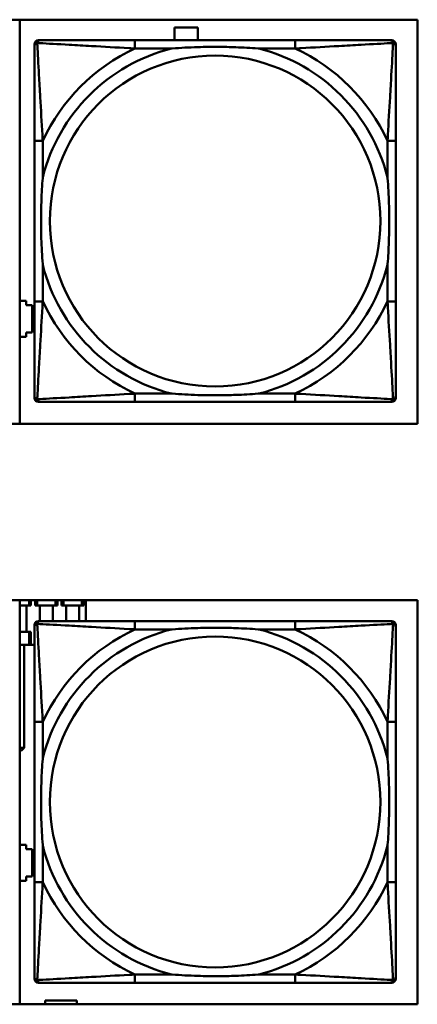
# Model space of a CAD drawing. Header units: inches. Extents: x 7.4 to 53, y 27.5 to 52.4.
# Tile 106 of 128: x 50.4 to 51.1, y 32.4 to 34.2. Entities that reach past the tile are written whole.
import ezdxf

# ---------------------------------------------------------------- set-up
doc = ezdxf.new("R2010")
doc.units = ezdxf.units.IN
doc.header["$MEASUREMENT"] = 0
doc.layers.add('Visible Edges(ANSI)', color=7, linetype='Continuous', lineweight=50)
doc.layers.add('Visible Tangent Edges(ANSI)', color=7, linetype='Continuous', lineweight=50)

msp = doc.modelspace()

# ---------------------------------------------------------------- linework, layer by layer
at = {"layer": 'Visible Edges(ANSI)'}
for p, q in [((48.9296, 34.2363), (51.1347, 34.2363)), ((50.3812, 34.2363), (50.3812, 33.4712)), ((51.1347, 34.2363), (51.1347, 33.4712)), ((50.6744, 34.2216), (50.7184, 34.2216)), ((50.6744, 34.1976), (50.6744, 34.2216)), ((50.7184, 34.2216), (50.7184, 34.1976)), ((50.4168, 34.1974), (50.4207, 34.1974)), ((50.9034, 34.1974), (50.5995, 34.1974)), ((50.7184, 34.1976), (50.6744, 34.1976)), ((51.0821, 34.1974), (51.0861, 34.1974)), ((50.4089, 33.5202), (50.4089, 34.1895)), ((51.094, 34.1895), (51.094, 34.1856)), ((50.4089, 34.0069), (50.4089, 33.7029)), ((51.094, 33.7029), (51.094, 34.0069)), ((50.3812, 33.7036), (50.3934, 33.7036)), ((50.3934, 33.7036), (50.3934, 33.6956)), ((50.3934, 33.6956), (50.4044, 33.6956)), ((50.4044, 33.6956), (50.4044, 33.6436)), ((50.4044, 33.6436), (50.3934, 33.6436)), ((50.3934, 33.6436), (50.3934, 33.6356)), ((50.3934, 33.6356), (50.3812, 33.6356)), ((51.0861, 33.5124), (50.4168, 33.5124)), ((50.5995, 33.5124), (50.9034, 33.5124)), ((51.094, 33.5242), (51.094, 33.5202)), ((51.1347, 33.4712), (48.9296, 33.4712)), ((48.9296, 33.1367), (51.1347, 33.1367)), ((50.3812, 33.1367), (50.3812, 32.3717)), ((50.3989, 33.1271), (50.3989, 33.1367)), ((50.4024, 33.1271), (50.4024, 33.1367)), ((50.4104, 33.1271), (50.4104, 33.1367)), ((50.4139, 33.1271), (50.4139, 33.1367)), ((50.4489, 33.1271), (50.4489, 33.1367)), ((50.4524, 33.1271), (50.4524, 33.1367)), ((50.4604, 33.1271), (50.4604, 33.1367)), ((50.4639, 33.1271), (50.4639, 33.1367)), ((50.4989, 33.1271), (50.4989, 33.1367)), ((50.5024, 33.1271), (50.5024, 33.1367)), ((50.5064, 33.0974), (50.5064, 33.1367)), ((51.1347, 33.1367), (51.1347, 32.3717)), ((50.3989, 33.1271), (50.3812, 33.1271)), ((50.3939, 33.1271), (50.3939, 33.0771)), ((50.4024, 33.1271), (50.3989, 33.1271)), ((50.4139, 33.1271), (50.4104, 33.1271)), ((50.4489, 33.1271), (50.4139, 33.1271)), ((50.4189, 33.1271), (50.4189, 33.0974)), ((50.4439, 33.1271), (50.4439, 33.0974)), ((50.4524, 33.1271), (50.4489, 33.1271)), ((50.4639, 33.1271), (50.4604, 33.1271)), ((50.4989, 33.1271), (50.4639, 33.1271)), ((50.4689, 33.1271), (50.4689, 33.0974)), ((50.4939, 33.1271), (50.4939, 33.0974)), ((50.5024, 33.1271), (50.4989, 33.1271)), ((50.4168, 33.0974), (50.4207, 33.0974)), ((50.9034, 33.0974), (50.5995, 33.0974)), ((51.0821, 33.0974), (51.0861, 33.0974)), ((50.4089, 32.4202), (50.4089, 33.0895)), ((51.094, 33.0895), (51.094, 33.0856)), ((50.3989, 33.0771), (50.3812, 33.0771)), ((50.4024, 33.0771), (50.3989, 33.0771)), ((50.3989, 33.0526), (50.3989, 33.0771)), ((50.4024, 33.0526), (50.4024, 33.0771)), ((50.3989, 33.0526), (50.3812, 33.0526)), ((50.3894, 32.8576), (50.3894, 33.0526)), ((50.4024, 33.0526), (50.3989, 33.0526)), ((50.4089, 33.0526), (50.4024, 33.0526)), ((50.4089, 32.9069), (50.4089, 32.6029)), ((51.094, 32.6029), (51.094, 32.9069)), ((50.3812, 32.8576), (50.3894, 32.8576)), ((50.3894, 32.8576), (50.3844, 32.8526)), ((50.3844, 32.8526), (50.3812, 32.8526)), ((50.3812, 32.6736), (50.3934, 32.6736)), ((50.3934, 32.6736), (50.3934, 32.6656)), ((50.3934, 32.6656), (50.4044, 32.6656)), ((50.4044, 32.6656), (50.4044, 32.6136)), ((50.4044, 32.6136), (50.3934, 32.6136)), ((50.3934, 32.6136), (50.3934, 32.6056)), ((50.3934, 32.6056), (50.3812, 32.6056)), ((51.0861, 32.4124), (50.4168, 32.4124)), ((50.5995, 32.4124), (50.9034, 32.4124)), ((51.094, 32.4242), (51.094, 32.4202)), ((51.1347, 32.3717), (48.9296, 32.3717)), ((50.4296, 32.3717), (50.4296, 32.3791)), ((50.4296, 32.3791), (50.4896, 32.3791)), ((50.4896, 32.3791), (50.4896, 32.3717))]:
    msp.add_line(p, q, dxfattribs=at)
for centre, radius, start, end in [((50.4168, 34.1895), 0.00787, 90, 180), ((50.4207, 34.1856), 0.0118, 90, 180), ((51.0821, 34.1856), 0.0118, 0, 90), ((51.0861, 34.1895), 0.00787, 0, 90), ((50.4207, 33.5242), 0.0118, 180, 270), ((50.4168, 33.5202), 0.00787, 180, 270), ((51.0821, 33.5242), 0.0118, 270, 360), ((51.0861, 33.5202), 0.00787, 270, 0), ((50.4168, 33.0895), 0.00787, 90, 180), ((50.4207, 33.0856), 0.0118, 90, 180), ((51.0821, 33.0856), 0.0118, 0, 90), ((51.0861, 33.0895), 0.00787, 0, 90), ((50.4207, 32.4242), 0.0118, 180, 270), ((50.4168, 32.4202), 0.00787, 180, 270), ((51.0821, 32.4242), 0.0118, 270, 360), ((51.0861, 32.4202), 0.00787, 270, 0)]:
    msp.add_arc(centre, radius, start, end, dxfattribs=at)
for points, knots in [([(50.5995, 34.1974), (50.5959, 34.1974), (50.5923, 34.1974), (50.5887, 34.1974), (50.5555, 34.1974), (50.5218, 34.1974), (50.4909, 34.1974), (50.464, 34.1974), (50.4385, 34.1974), (50.425, 34.1974), (50.4234, 34.1974), (50.422, 34.1974), (50.4207, 34.1974)], [0, 0, 0, 0, 0.0272471, 0.0272471, 0.0272471, 0.2790553, 0.2790553, 0.2790553, 0.4988354, 0.4988354, 0.4988354, 0.5252205, 0.5252205, 0.5252205, 0.5252205]), ([(51.0821, 34.1974), (51.0673, 34.1974), (51.0257, 34.1974), (50.985, 34.1974), (50.9585, 34.1974), (50.9306, 34.1974), (50.9034, 34.1974)], [-0.5252205, -0.5252205, -0.5252205, -0.5252205, -0.20743, -0.20743, -0.20743, 0, 0, 0, 0]), ([(50.4089, 34.1856), (50.4089, 34.1707), (50.4089, 34.1291), (50.4089, 34.0885), (50.4089, 34.0619), (50.4089, 34.0341), (50.4089, 34.0069)], [-0.5252205, -0.5252205, -0.5252205, -0.5252205, -0.20743, -0.20743, -0.20743, 0, 0, 0, 0]), ([(50.6687, 34.1817), (50.6691, 34.1817), (50.6696, 34.1817), (50.6861, 34.183), (50.7021, 34.1838), (50.7251, 34.1845), (50.7318, 34.1847), (50.741, 34.1848), (50.7434, 34.1848), (50.7475, 34.1848), (50.7491, 34.1848), (50.7523, 34.1848), (50.7538, 34.1848), (50.7573, 34.1848), (50.7594, 34.1848), (50.7656, 34.1848), (50.7697, 34.1847), (50.7794, 34.1845), (50.785, 34.1843), (50.8048, 34.1836), (50.8188, 34.1828), (50.8333, 34.1817), (50.8338, 34.1817), (50.8342, 34.1817)], [-0.416114, -0.416114, -0.416114, -0.416114, -0.4127691, -0.4127691, -0.2896446, -0.2896446, -0.2388934, -0.2388934, -0.2201881, -0.2201881, -0.2080204, -0.2080204, -0.196499, -0.196499, -0.1809939, -0.1809939, -0.149741, -0.149741, -0.1073162, -0.1073162, 0, 0, 0.0033356, 0.0033356, 0.0033356, 0.0033356]), ([(51.094, 34.0069), (51.094, 34.0104), (51.094, 34.014), (51.094, 34.0176), (51.094, 34.0508), (51.094, 34.0845), (51.094, 34.1154), (51.094, 34.1423), (51.094, 34.1679), (51.094, 34.1813), (51.094, 34.1829), (51.094, 34.1844), (51.094, 34.1856)], [0, 0, 0, 0, 0.0272471, 0.0272471, 0.0272471, 0.2790553, 0.2790553, 0.2790553, 0.4988354, 0.4988354, 0.4988354, 0.5252205, 0.5252205, 0.5252205, 0.5252205]), ([(50.4247, 33.7721), (50.4246, 33.7726), (50.4246, 33.773), (50.4234, 33.7895), (50.4225, 33.8056), (50.4218, 33.8285), (50.4217, 33.8352), (50.4215, 33.8444), (50.4215, 33.8469), (50.4215, 33.851), (50.4215, 33.8526), (50.4215, 33.8557), (50.4215, 33.8572), (50.4215, 33.8608), (50.4215, 33.8628), (50.4216, 33.869), (50.4216, 33.8732), (50.4218, 33.8829), (50.422, 33.8885), (50.4227, 33.9082), (50.4235, 33.9223), (50.4246, 33.9368), (50.4246, 33.9372), (50.4247, 33.9376)], [-0.416114, -0.416114, -0.416114, -0.416114, -0.4127691, -0.4127691, -0.2896446, -0.2896446, -0.2388934, -0.2388934, -0.2201881, -0.2201881, -0.2080204, -0.2080204, -0.196499, -0.196499, -0.1809939, -0.1809939, -0.149741, -0.149741, -0.1073162, -0.1073162, 0, 0, 0.0033356, 0.0033356, 0.0033356, 0.0033356]), ([(51.0782, 33.9376), (51.0782, 33.9372), (51.0783, 33.9368), (51.0795, 33.9203), (51.0804, 33.9042), (51.0811, 33.8812), (51.0812, 33.8745), (51.0813, 33.8654), (51.0814, 33.8629), (51.0814, 33.8588), (51.0814, 33.8572), (51.0814, 33.8541), (51.0814, 33.8526), (51.0814, 33.849), (51.0814, 33.8469), (51.0813, 33.8408), (51.0812, 33.8366), (51.081, 33.8269), (51.0809, 33.8213), (51.0802, 33.8015), (51.0794, 33.7875), (51.0783, 33.773), (51.0782, 33.7726), (51.0782, 33.7721)], [-0.416114, -0.416114, -0.416114, -0.416114, -0.4127691, -0.4127691, -0.2896446, -0.2896446, -0.2388934, -0.2388934, -0.2201881, -0.2201881, -0.2080204, -0.2080204, -0.196499, -0.196499, -0.1809939, -0.1809939, -0.149741, -0.149741, -0.1073162, -0.1073162, 0, 0, 0.0033356, 0.0033356, 0.0033356, 0.0033356]), ([(50.4089, 33.7029), (50.4089, 33.6757), (50.4089, 33.6479), (50.4089, 33.6213), (50.4089, 33.5807), (50.4089, 33.5391), (50.4089, 33.5242)], [3.9382945, 3.9382945, 3.9382945, 3.9382945, 4.1457245, 4.1457245, 4.1457245, 4.463515, 4.463515, 4.463515, 4.463515]), ([(51.094, 33.5242), (51.094, 33.5391), (51.094, 33.5807), (51.094, 33.6213), (51.094, 33.6479), (51.094, 33.6757), (51.094, 33.7029)], [-0.5252205, -0.5252205, -0.5252205, -0.5252205, -0.20743, -0.20743, -0.20743, 0, 0, 0, 0]), ([(50.8342, 33.5281), (50.8338, 33.5281), (50.8333, 33.5281), (50.8188, 33.527), (50.8048, 33.5262), (50.785, 33.5255), (50.7794, 33.5253), (50.7697, 33.5251), (50.7656, 33.525), (50.7594, 33.525), (50.7573, 33.525), (50.7538, 33.525), (50.7523, 33.5249), (50.7491, 33.525), (50.7475, 33.525), (50.7434, 33.525), (50.741, 33.525), (50.7318, 33.5251), (50.7251, 33.5253), (50.7021, 33.526), (50.6861, 33.5268), (50.6696, 33.5281), (50.6691, 33.5281), (50.6687, 33.5281)], [-0.4149464, -0.4149464, -0.4149464, -0.4149464, -0.41162, -0.41162, -0.3046026, -0.3046026, -0.2622958, -0.2622958, -0.23113, -0.23113, -0.215668, -0.215668, -0.2041787, -0.2041787, -0.1920448, -0.1920448, -0.1733916, -0.1733916, -0.1227817, -0.1227817, 0, 0, 0.0033356, 0.0033356, 0.0033356, 0.0033356]), ([(50.4207, 33.5124), (50.4356, 33.5124), (50.4772, 33.5124), (50.5179, 33.5124), (50.5444, 33.5124), (50.5723, 33.5124), (50.5995, 33.5124)], [-0.5252205, -0.5252205, -0.5252205, -0.5252205, -0.20743, -0.20743, -0.20743, 0, 0, 0, 0]), ([(50.9034, 33.5124), (50.9306, 33.5124), (50.9585, 33.5124), (50.985, 33.5124), (51.0257, 33.5124), (51.0673, 33.5124), (51.0821, 33.5124)], [3.9382945, 3.9382945, 3.9382945, 3.9382945, 4.1457245, 4.1457245, 4.1457245, 4.463515, 4.463515, 4.463515, 4.463515]), ([(50.5995, 33.0974), (50.5959, 33.0974), (50.5923, 33.0974), (50.5887, 33.0974), (50.5555, 33.0974), (50.5218, 33.0974), (50.4909, 33.0974), (50.464, 33.0974), (50.4385, 33.0974), (50.425, 33.0974), (50.4234, 33.0974), (50.422, 33.0974), (50.4207, 33.0974)], [0, 0, 0, 0, 0.0272471, 0.0272471, 0.0272471, 0.2790553, 0.2790553, 0.2790553, 0.4988354, 0.4988354, 0.4988354, 0.5252205, 0.5252205, 0.5252205, 0.5252205]), ([(51.0821, 33.0974), (51.0673, 33.0974), (51.0257, 33.0974), (50.985, 33.0974), (50.9585, 33.0974), (50.9306, 33.0974), (50.9034, 33.0974)], [-0.5252205, -0.5252205, -0.5252205, -0.5252205, -0.20743, -0.20743, -0.20743, 0, 0, 0, 0]), ([(50.4089, 33.0856), (50.4089, 33.0707), (50.4089, 33.0291), (50.4089, 32.9885), (50.4089, 32.9619), (50.4089, 32.9341), (50.4089, 32.9069)], [-0.5252205, -0.5252205, -0.5252205, -0.5252205, -0.20743, -0.20743, -0.20743, 0, 0, 0, 0]), ([(50.6687, 33.0817), (50.6691, 33.0817), (50.6696, 33.0817), (50.6861, 33.083), (50.7021, 33.0838), (50.7251, 33.0845), (50.7318, 33.0847), (50.741, 33.0848), (50.7434, 33.0848), (50.7475, 33.0848), (50.7491, 33.0848), (50.7523, 33.0848), (50.7538, 33.0848), (50.7573, 33.0848), (50.7594, 33.0848), (50.7656, 33.0848), (50.7697, 33.0847), (50.7794, 33.0845), (50.785, 33.0843), (50.8048, 33.0836), (50.8188, 33.0828), (50.8333, 33.0817), (50.8338, 33.0817), (50.8342, 33.0817)], [-0.416114, -0.416114, -0.416114, -0.416114, -0.4127691, -0.4127691, -0.2896446, -0.2896446, -0.2388934, -0.2388934, -0.2201881, -0.2201881, -0.2080204, -0.2080204, -0.196499, -0.196499, -0.1809939, -0.1809939, -0.149741, -0.149741, -0.1073162, -0.1073162, 0, 0, 0.0033356, 0.0033356, 0.0033356, 0.0033356]), ([(51.094, 32.9069), (51.094, 32.9104), (51.094, 32.914), (51.094, 32.9176), (51.094, 32.9508), (51.094, 32.9845), (51.094, 33.0154), (51.094, 33.0423), (51.094, 33.0679), (51.094, 33.0813), (51.094, 33.0829), (51.094, 33.0844), (51.094, 33.0856)], [0, 0, 0, 0, 0.0272471, 0.0272471, 0.0272471, 0.2790553, 0.2790553, 0.2790553, 0.4988354, 0.4988354, 0.4988354, 0.5252205, 0.5252205, 0.5252205, 0.5252205]), ([(50.4247, 32.6721), (50.4246, 32.6726), (50.4246, 32.673), (50.4234, 32.6895), (50.4225, 32.7056), (50.4218, 32.7285), (50.4217, 32.7352), (50.4215, 32.7444), (50.4215, 32.7469), (50.4215, 32.751), (50.4215, 32.7526), (50.4215, 32.7557), (50.4215, 32.7572), (50.4215, 32.7608), (50.4215, 32.7628), (50.4216, 32.769), (50.4216, 32.7732), (50.4218, 32.7829), (50.422, 32.7885), (50.4227, 32.8082), (50.4235, 32.8223), (50.4246, 32.8368), (50.4246, 32.8372), (50.4247, 32.8376)], [-0.416114, -0.416114, -0.416114, -0.416114, -0.4127691, -0.4127691, -0.2896446, -0.2896446, -0.2388934, -0.2388934, -0.2201881, -0.2201881, -0.2080204, -0.2080204, -0.196499, -0.196499, -0.1809939, -0.1809939, -0.149741, -0.149741, -0.1073162, -0.1073162, 0, 0, 0.0033356, 0.0033356, 0.0033356, 0.0033356]), ([(51.0782, 32.8376), (51.0782, 32.8372), (51.0783, 32.8368), (51.0795, 32.8203), (51.0804, 32.8042), (51.0811, 32.7812), (51.0812, 32.7745), (51.0813, 32.7654), (51.0814, 32.7629), (51.0814, 32.7588), (51.0814, 32.7572), (51.0814, 32.7541), (51.0814, 32.7526), (51.0814, 32.749), (51.0814, 32.7469), (51.0813, 32.7408), (51.0812, 32.7366), (51.081, 32.7269), (51.0809, 32.7213), (51.0802, 32.7015), (51.0794, 32.6875), (51.0783, 32.673), (51.0782, 32.6726), (51.0782, 32.6721)], [-0.416114, -0.416114, -0.416114, -0.416114, -0.4127691, -0.4127691, -0.2896446, -0.2896446, -0.2388934, -0.2388934, -0.2201881, -0.2201881, -0.2080204, -0.2080204, -0.196499, -0.196499, -0.1809939, -0.1809939, -0.149741, -0.149741, -0.1073162, -0.1073162, 0, 0, 0.0033356, 0.0033356, 0.0033356, 0.0033356]), ([(50.4089, 32.6029), (50.4089, 32.5757), (50.4089, 32.5479), (50.4089, 32.5213), (50.4089, 32.4807), (50.4089, 32.4391), (50.4089, 32.4242)], [3.9382945, 3.9382945, 3.9382945, 3.9382945, 4.1457245, 4.1457245, 4.1457245, 4.463515, 4.463515, 4.463515, 4.463515]), ([(51.094, 32.4242), (51.094, 32.4391), (51.094, 32.4807), (51.094, 32.5213), (51.094, 32.5479), (51.094, 32.5757), (51.094, 32.6029)], [-0.5252205, -0.5252205, -0.5252205, -0.5252205, -0.20743, -0.20743, -0.20743, 0, 0, 0, 0]), ([(50.8342, 32.4281), (50.8338, 32.4281), (50.8333, 32.4281), (50.8188, 32.427), (50.8048, 32.4262), (50.785, 32.4255), (50.7794, 32.4253), (50.7697, 32.4251), (50.7656, 32.425), (50.7594, 32.425), (50.7573, 32.425), (50.7538, 32.425), (50.7523, 32.4249), (50.7491, 32.425), (50.7475, 32.425), (50.7434, 32.425), (50.741, 32.425), (50.7318, 32.4251), (50.7251, 32.4253), (50.7021, 32.426), (50.6861, 32.4268), (50.6696, 32.4281), (50.6691, 32.4281), (50.6687, 32.4281)], [-0.4149464, -0.4149464, -0.4149464, -0.4149464, -0.41162, -0.41162, -0.3046026, -0.3046026, -0.2622958, -0.2622958, -0.23113, -0.23113, -0.215668, -0.215668, -0.2041787, -0.2041787, -0.1920448, -0.1920448, -0.1733916, -0.1733916, -0.1227817, -0.1227817, 0, 0, 0.0033356, 0.0033356, 0.0033356, 0.0033356]), ([(50.4207, 32.4124), (50.4356, 32.4124), (50.4772, 32.4124), (50.5179, 32.4124), (50.5444, 32.4124), (50.5723, 32.4124), (50.5995, 32.4124)], [-0.5252205, -0.5252205, -0.5252205, -0.5252205, -0.20743, -0.20743, -0.20743, 0, 0, 0, 0]), ([(50.9034, 32.4124), (50.9306, 32.4124), (50.9585, 32.4124), (50.985, 32.4124), (51.0257, 32.4124), (51.0673, 32.4124), (51.0821, 32.4124)], [3.9382945, 3.9382945, 3.9382945, 3.9382945, 4.1457245, 4.1457245, 4.1457245, 4.463515, 4.463515, 4.463515, 4.463515])]:
    msp.add_open_spline(points, degree=3, knots=knots, dxfattribs=at)
at = {"layer": 'Visible Tangent Edges(ANSI)'}
for p, q in [((50.5995, 34.1974), (50.5995, 34.1817)), ((50.9034, 34.1974), (50.9034, 34.1817)), ((50.5995, 34.1817), (50.6687, 34.1817)), ((50.8342, 34.1817), (50.9034, 34.1817)), ((50.4247, 34.0069), (50.4089, 34.0069)), ((50.4247, 33.9376), (50.4247, 34.0069)), ((51.094, 34.0069), (51.0782, 34.0069)), ((51.0782, 34.0069), (51.0782, 33.9376)), ((50.4247, 33.7029), (50.4247, 33.7721)), ((51.0782, 33.7721), (51.0782, 33.7029)), ((50.4247, 33.7029), (50.4089, 33.7029)), ((51.094, 33.7029), (51.0782, 33.7029)), ((50.5995, 33.5281), (50.5995, 33.5124)), ((50.6687, 33.5281), (50.5995, 33.5281)), ((50.9034, 33.5281), (50.8342, 33.5281)), ((50.9034, 33.5281), (50.9034, 33.5124)), ((50.5995, 33.0974), (50.5995, 33.0817)), ((50.9034, 33.0974), (50.9034, 33.0817)), ((50.5995, 33.0817), (50.6687, 33.0817)), ((50.8342, 33.0817), (50.9034, 33.0817)), ((50.4247, 32.9069), (50.4089, 32.9069)), ((50.4247, 32.8376), (50.4247, 32.9069)), ((51.094, 32.9069), (51.0782, 32.9069)), ((51.0782, 32.9069), (51.0782, 32.8376)), ((50.4247, 32.6029), (50.4247, 32.6721)), ((51.0782, 32.6721), (51.0782, 32.6029)), ((50.4247, 32.6029), (50.4089, 32.6029)), ((51.094, 32.6029), (51.0782, 32.6029)), ((50.5995, 32.4281), (50.5995, 32.4124)), ((50.6687, 32.4281), (50.5995, 32.4281)), ((50.9034, 32.4281), (50.8342, 32.4281)), ((50.9034, 32.4281), (50.9034, 32.4124))]:
    msp.add_line(p, q, dxfattribs=at)
for centre in [(50.7514, 33.8549), (50.7514, 32.7549)]:
    msp.add_circle(centre, 0.3133, dxfattribs=at)
for centre, radius, start, end in [((50.7514, 33.8549), 0.3371, 104.2103, 165.7897), ((50.7514, 33.8549), 0.3604, 114.9407, 155.0593), ((50.7514, 33.8549), 0.3371, 14.2103, 75.7897), ((50.7514, 33.8549), 0.3604, 24.9407, 65.0593), ((50.7514, 33.8549), 0.3371, 194.2103, 255.7897), ((50.7514, 33.8549), 0.3371, 284.2103, 345.7897), ((50.7514, 33.8549), 0.3604, 204.9407, 245.0593), ((50.7514, 33.8549), 0.3604, 294.9407, 335.0593), ((50.7514, 32.7549), 0.3371, 104.2103, 165.7897), ((50.7514, 32.7549), 0.3604, 114.9407, 155.0593), ((50.7514, 32.7549), 0.3371, 14.2103, 75.7897), ((50.7514, 32.7549), 0.3604, 24.9407, 65.0593), ((50.7514, 32.7549), 0.3371, 194.2103, 255.7897), ((50.7514, 32.7549), 0.3371, 284.2103, 345.7897), ((50.7514, 32.7549), 0.3604, 204.9407, 245.0593), ((50.7514, 32.7549), 0.3604, 294.9407, 335.0593)]:
    msp.add_arc(centre, radius, start, end, dxfattribs=at)
for points, knots in [([(50.4142, 34.1921), (50.4144, 34.1927), (50.4146, 34.1932), (50.4151, 34.1943), (50.4155, 34.1948), (50.4161, 34.1955), (50.4163, 34.1958), (50.4167, 34.1961), (50.4169, 34.1962), (50.4173, 34.1965), (50.4175, 34.1966), (50.4181, 34.1969), (50.4186, 34.1971), (50.4196, 34.1973), (50.4201, 34.1974), (50.4207, 34.1974)], [-0.00012419, -0.00012419, -0.00012419, -0.00012419, 0.00449537, 0.00449537, 0.00977487, 0.00977487, 0.01307456, 0.01307456, 0.0147244, 0.0147244, 0.01736415, 0.01736415, 0.02158775, 0.02158775, 0.02627331, 0.02627331, 0.02627331, 0.02627331]), ([(51.0821, 34.1974), (51.0828, 34.1974), (51.0833, 34.1973), (51.0843, 34.1971), (51.0847, 34.1969), (51.0854, 34.1966), (51.0856, 34.1965), (51.086, 34.1962), (51.0862, 34.1961), (51.0866, 34.1958), (51.0868, 34.1955), (51.0874, 34.1948), (51.0878, 34.1943), (51.0883, 34.1932), (51.0885, 34.1927), (51.0887, 34.1921)], [-0.02627331, -0.02627331, -0.02627331, -0.02627331, -0.02158775, -0.02158775, -0.01736415, -0.01736415, -0.0147244, -0.0147244, -0.01307456, -0.01307456, -0.00977487, -0.00977487, -0.00449537, -0.00449537, 0.00012419, 0.00012419, 0.00012419, 0.00012419]), ([(50.4089, 34.1856), (50.4089, 34.1862), (50.409, 34.1868), (50.4092, 34.1878), (50.4094, 34.1882), (50.4097, 34.1888), (50.4099, 34.1891), (50.4101, 34.1895), (50.4102, 34.1896), (50.4106, 34.19), (50.4108, 34.1903), (50.4115, 34.1909), (50.412, 34.1912), (50.4131, 34.1917), (50.4136, 34.192), (50.4142, 34.1921)], [-0.02627331, -0.02627331, -0.02627331, -0.02627331, -0.02158775, -0.02158775, -0.01736415, -0.01736415, -0.0147244, -0.0147244, -0.01307456, -0.01307456, -0.00977487, -0.00977487, -0.00449537, -0.00449537, 0.00012419, 0.00012419, 0.00012419, 0.00012419]), ([(50.4247, 34.0069), (50.4245, 34.0106), (50.4243, 34.0144), (50.4227, 34.0417), (50.4213, 34.0659), (50.4191, 34.1038), (50.4183, 34.1178), (50.4163, 34.153), (50.4152, 34.1732), (50.4144, 34.1886), (50.4143, 34.1904), (50.4142, 34.1921)], [0, 0, 0, 0, 0.0278591, 0.0278591, 0.201273, 0.201273, 0.3066357, 0.3066357, 0.475216, 0.475216, 0.5007189, 0.5007189, 0.5007189, 0.5007189]), ([(50.4142, 34.1921), (50.4159, 34.192), (50.4177, 34.1919), (50.4332, 34.1911), (50.4533, 34.19), (50.4885, 34.188), (50.5026, 34.1872), (50.5404, 34.185), (50.5646, 34.1836), (50.592, 34.1821), (50.5957, 34.1819), (50.5995, 34.1817)], [-0.5007189, -0.5007189, -0.5007189, -0.5007189, -0.475216, -0.475216, -0.3066357, -0.3066357, -0.201273, -0.201273, -0.0278591, -0.0278591, 0, 0, 0, 0]), ([(50.9034, 34.1817), (50.9072, 34.1819), (50.9109, 34.1821), (50.9383, 34.1836), (50.9625, 34.185), (51.0003, 34.1872), (51.0144, 34.188), (51.0496, 34.19), (51.0697, 34.1911), (51.0851, 34.1919), (51.087, 34.192), (51.0887, 34.1921)], [0, 0, 0, 0, 0.0278591, 0.0278591, 0.201273, 0.201273, 0.3066357, 0.3066357, 0.475216, 0.475216, 0.5007189, 0.5007189, 0.5007189, 0.5007189]), ([(51.0887, 34.1921), (51.0886, 34.1904), (51.0885, 34.1886), (51.0877, 34.1732), (51.0866, 34.153), (51.0846, 34.1178), (51.0838, 34.1038), (51.0816, 34.0659), (51.0801, 34.0417), (51.0786, 34.0144), (51.0784, 34.0106), (51.0782, 34.0069)], [-0.5007189, -0.5007189, -0.5007189, -0.5007189, -0.475216, -0.475216, -0.3066357, -0.3066357, -0.201273, -0.201273, -0.0278591, -0.0278591, 0, 0, 0, 0]), ([(51.0887, 34.1921), (51.0893, 34.192), (51.0898, 34.1917), (51.0908, 34.1912), (51.0913, 34.1909), (51.0921, 34.1903), (51.0923, 34.19), (51.0926, 34.1896), (51.0927, 34.1895), (51.093, 34.1891), (51.0931, 34.1888), (51.0935, 34.1882), (51.0936, 34.1878), (51.0939, 34.1868), (51.094, 34.1862), (51.094, 34.1856)], [-0.00012419, -0.00012419, -0.00012419, -0.00012419, 0.00449537, 0.00449537, 0.00977487, 0.00977487, 0.01307456, 0.01307456, 0.0147244, 0.0147244, 0.01736415, 0.01736415, 0.02158775, 0.02158775, 0.02627331, 0.02627331, 0.02627331, 0.02627331]), ([(50.4142, 33.5177), (50.4143, 33.5194), (50.4144, 33.5212), (50.4152, 33.5366), (50.4163, 33.5567), (50.4183, 33.592), (50.4191, 33.606), (50.4213, 33.6439), (50.4227, 33.6681), (50.4243, 33.6954), (50.4245, 33.6992), (50.4247, 33.7029)], [-4.4390134, -4.4390134, -4.4390134, -4.4390134, -4.4135105, -4.4135105, -4.2449302, -4.2449302, -4.1395675, -4.1395675, -3.9661536, -3.9661536, -3.9382945, -3.9382945, -3.9382945, -3.9382945]), ([(51.0782, 33.7029), (51.0784, 33.6992), (51.0786, 33.6954), (51.0801, 33.6681), (51.0816, 33.6439), (51.0838, 33.606), (51.0846, 33.592), (51.0866, 33.5567), (51.0877, 33.5366), (51.0885, 33.5212), (51.0886, 33.5194), (51.0887, 33.5177)], [0, 0, 0, 0, 0.0278591, 0.0278591, 0.201273, 0.201273, 0.3066357, 0.3066357, 0.475216, 0.475216, 0.5007189, 0.5007189, 0.5007189, 0.5007189]), ([(50.5995, 33.5281), (50.5957, 33.5279), (50.592, 33.5277), (50.5646, 33.5262), (50.5404, 33.5248), (50.5026, 33.5226), (50.4885, 33.5217), (50.4533, 33.5197), (50.4332, 33.5187), (50.4177, 33.5178), (50.4159, 33.5178), (50.4142, 33.5177)], [0, 0, 0, 0, 0.0278591, 0.0278591, 0.201273, 0.201273, 0.3066357, 0.3066357, 0.475216, 0.475216, 0.5007189, 0.5007189, 0.5007189, 0.5007189]), ([(51.0887, 33.5177), (51.087, 33.5178), (51.0851, 33.5178), (51.0697, 33.5187), (51.0496, 33.5197), (51.0144, 33.5217), (51.0003, 33.5226), (50.9625, 33.5248), (50.9383, 33.5262), (50.9109, 33.5277), (50.9072, 33.5279), (50.9034, 33.5281)], [-4.4390134, -4.4390134, -4.4390134, -4.4390134, -4.4135105, -4.4135105, -4.2449302, -4.2449302, -4.1395675, -4.1395675, -3.9661536, -3.9661536, -3.9382945, -3.9382945, -3.9382945, -3.9382945]), ([(50.4142, 33.5177), (50.4136, 33.5178), (50.4131, 33.5181), (50.412, 33.5186), (50.4115, 33.5189), (50.4108, 33.5195), (50.4106, 33.5198), (50.4102, 33.5202), (50.4101, 33.5203), (50.4099, 33.5207), (50.4097, 33.5209), (50.4094, 33.5216), (50.4092, 33.522), (50.409, 33.523), (50.4089, 33.5236), (50.4089, 33.5242)], [-0.00012419, -0.00012419, -0.00012419, -0.00012419, 0.00449537, 0.00449537, 0.00977487, 0.00977487, 0.01307456, 0.01307456, 0.0147244, 0.0147244, 0.01736415, 0.01736415, 0.02158775, 0.02158775, 0.02627331, 0.02627331, 0.02627331, 0.02627331]), ([(50.4207, 33.5124), (50.4201, 33.5124), (50.4196, 33.5125), (50.4186, 33.5127), (50.4181, 33.5129), (50.4175, 33.5132), (50.4173, 33.5133), (50.4169, 33.5136), (50.4167, 33.5137), (50.4163, 33.514), (50.4161, 33.5143), (50.4155, 33.515), (50.4151, 33.5155), (50.4146, 33.5165), (50.4144, 33.5171), (50.4142, 33.5177)], [-0.02627331, -0.02627331, -0.02627331, -0.02627331, -0.02158775, -0.02158775, -0.01736415, -0.01736415, -0.0147244, -0.0147244, -0.01307456, -0.01307456, -0.00977487, -0.00977487, -0.00449537, -0.00449537, 0.00012419, 0.00012419, 0.00012419, 0.00012419]), ([(51.0887, 33.5177), (51.0885, 33.5171), (51.0883, 33.5165), (51.0878, 33.5155), (51.0874, 33.515), (51.0868, 33.5143), (51.0866, 33.514), (51.0862, 33.5137), (51.086, 33.5136), (51.0856, 33.5133), (51.0854, 33.5132), (51.0847, 33.5129), (51.0843, 33.5127), (51.0833, 33.5125), (51.0828, 33.5124), (51.0821, 33.5124)], [-0.00012419, -0.00012419, -0.00012419, -0.00012419, 0.00449537, 0.00449537, 0.00977487, 0.00977487, 0.01307456, 0.01307456, 0.0147244, 0.0147244, 0.01736415, 0.01736415, 0.02158775, 0.02158775, 0.02627331, 0.02627331, 0.02627331, 0.02627331]), ([(51.094, 33.5242), (51.094, 33.5236), (51.0939, 33.523), (51.0936, 33.522), (51.0935, 33.5216), (51.0931, 33.5209), (51.093, 33.5207), (51.0927, 33.5203), (51.0926, 33.5202), (51.0923, 33.5198), (51.0921, 33.5195), (51.0913, 33.5189), (51.0908, 33.5186), (51.0898, 33.5181), (51.0893, 33.5178), (51.0887, 33.5177)], [-0.02627331, -0.02627331, -0.02627331, -0.02627331, -0.02158775, -0.02158775, -0.01736415, -0.01736415, -0.0147244, -0.0147244, -0.01307456, -0.01307456, -0.00977487, -0.00977487, -0.00449537, -0.00449537, 0.00012419, 0.00012419, 0.00012419, 0.00012419]), ([(50.4142, 33.0921), (50.4144, 33.0927), (50.4146, 33.0932), (50.4151, 33.0943), (50.4155, 33.0948), (50.4161, 33.0955), (50.4163, 33.0958), (50.4167, 33.0961), (50.4169, 33.0962), (50.4173, 33.0965), (50.4175, 33.0966), (50.4181, 33.0969), (50.4186, 33.0971), (50.4196, 33.0973), (50.4201, 33.0974), (50.4207, 33.0974)], [-0.00012419, -0.00012419, -0.00012419, -0.00012419, 0.00449537, 0.00449537, 0.00977487, 0.00977487, 0.01307456, 0.01307456, 0.0147244, 0.0147244, 0.01736415, 0.01736415, 0.02158775, 0.02158775, 0.02627331, 0.02627331, 0.02627331, 0.02627331]), ([(51.0821, 33.0974), (51.0828, 33.0974), (51.0833, 33.0973), (51.0843, 33.0971), (51.0847, 33.0969), (51.0854, 33.0966), (51.0856, 33.0965), (51.086, 33.0962), (51.0862, 33.0961), (51.0866, 33.0958), (51.0868, 33.0955), (51.0874, 33.0948), (51.0878, 33.0943), (51.0883, 33.0932), (51.0885, 33.0927), (51.0887, 33.0921)], [-0.02627331, -0.02627331, -0.02627331, -0.02627331, -0.02158775, -0.02158775, -0.01736415, -0.01736415, -0.0147244, -0.0147244, -0.01307456, -0.01307456, -0.00977487, -0.00977487, -0.00449537, -0.00449537, 0.00012419, 0.00012419, 0.00012419, 0.00012419]), ([(50.4089, 33.0856), (50.4089, 33.0862), (50.409, 33.0868), (50.4092, 33.0878), (50.4094, 33.0882), (50.4097, 33.0888), (50.4099, 33.0891), (50.4101, 33.0895), (50.4102, 33.0896), (50.4106, 33.09), (50.4108, 33.0903), (50.4115, 33.0909), (50.412, 33.0912), (50.4131, 33.0917), (50.4136, 33.092), (50.4142, 33.0921)], [-0.02627331, -0.02627331, -0.02627331, -0.02627331, -0.02158775, -0.02158775, -0.01736415, -0.01736415, -0.0147244, -0.0147244, -0.01307456, -0.01307456, -0.00977487, -0.00977487, -0.00449537, -0.00449537, 0.00012419, 0.00012419, 0.00012419, 0.00012419]), ([(50.4247, 32.9069), (50.4245, 32.9106), (50.4243, 32.9144), (50.4227, 32.9417), (50.4213, 32.9659), (50.4191, 33.0038), (50.4183, 33.0178), (50.4163, 33.053), (50.4152, 33.0732), (50.4144, 33.0886), (50.4143, 33.0904), (50.4142, 33.0921)], [0, 0, 0, 0, 0.0278591, 0.0278591, 0.201273, 0.201273, 0.3066357, 0.3066357, 0.475216, 0.475216, 0.5007189, 0.5007189, 0.5007189, 0.5007189]), ([(50.4142, 33.0921), (50.4159, 33.092), (50.4177, 33.0919), (50.4332, 33.0911), (50.4533, 33.09), (50.4885, 33.088), (50.5026, 33.0872), (50.5404, 33.085), (50.5646, 33.0836), (50.592, 33.0821), (50.5957, 33.0819), (50.5995, 33.0817)], [-0.5007189, -0.5007189, -0.5007189, -0.5007189, -0.475216, -0.475216, -0.3066357, -0.3066357, -0.201273, -0.201273, -0.0278591, -0.0278591, 0, 0, 0, 0]), ([(50.9034, 33.0817), (50.9072, 33.0819), (50.9109, 33.0821), (50.9383, 33.0836), (50.9625, 33.085), (51.0003, 33.0872), (51.0144, 33.088), (51.0496, 33.09), (51.0697, 33.0911), (51.0851, 33.0919), (51.087, 33.092), (51.0887, 33.0921)], [0, 0, 0, 0, 0.0278591, 0.0278591, 0.201273, 0.201273, 0.3066357, 0.3066357, 0.475216, 0.475216, 0.5007189, 0.5007189, 0.5007189, 0.5007189]), ([(51.0887, 33.0921), (51.0886, 33.0904), (51.0885, 33.0886), (51.0877, 33.0732), (51.0866, 33.053), (51.0846, 33.0178), (51.0838, 33.0038), (51.0816, 32.9659), (51.0801, 32.9417), (51.0786, 32.9144), (51.0784, 32.9106), (51.0782, 32.9069)], [-0.5007189, -0.5007189, -0.5007189, -0.5007189, -0.475216, -0.475216, -0.3066357, -0.3066357, -0.201273, -0.201273, -0.0278591, -0.0278591, 0, 0, 0, 0]), ([(51.0887, 33.0921), (51.0893, 33.092), (51.0898, 33.0917), (51.0908, 33.0912), (51.0913, 33.0909), (51.0921, 33.0903), (51.0923, 33.09), (51.0926, 33.0896), (51.0927, 33.0895), (51.093, 33.0891), (51.0931, 33.0888), (51.0935, 33.0882), (51.0936, 33.0878), (51.0939, 33.0868), (51.094, 33.0862), (51.094, 33.0856)], [-0.00012419, -0.00012419, -0.00012419, -0.00012419, 0.00449537, 0.00449537, 0.00977487, 0.00977487, 0.01307456, 0.01307456, 0.0147244, 0.0147244, 0.01736415, 0.01736415, 0.02158775, 0.02158775, 0.02627331, 0.02627331, 0.02627331, 0.02627331]), ([(50.4142, 32.4177), (50.4143, 32.4194), (50.4144, 32.4212), (50.4152, 32.4366), (50.4163, 32.4567), (50.4183, 32.492), (50.4191, 32.506), (50.4213, 32.5439), (50.4227, 32.5681), (50.4243, 32.5954), (50.4245, 32.5992), (50.4247, 32.6029)], [-4.4390134, -4.4390134, -4.4390134, -4.4390134, -4.4135105, -4.4135105, -4.2449302, -4.2449302, -4.1395675, -4.1395675, -3.9661536, -3.9661536, -3.9382945, -3.9382945, -3.9382945, -3.9382945]), ([(51.0782, 32.6029), (51.0784, 32.5992), (51.0786, 32.5954), (51.0801, 32.5681), (51.0816, 32.5439), (51.0838, 32.506), (51.0846, 32.492), (51.0866, 32.4567), (51.0877, 32.4366), (51.0885, 32.4212), (51.0886, 32.4194), (51.0887, 32.4177)], [0, 0, 0, 0, 0.0278591, 0.0278591, 0.201273, 0.201273, 0.3066357, 0.3066357, 0.475216, 0.475216, 0.5007189, 0.5007189, 0.5007189, 0.5007189]), ([(50.5995, 32.4281), (50.5957, 32.4279), (50.592, 32.4277), (50.5646, 32.4262), (50.5404, 32.4248), (50.5026, 32.4226), (50.4885, 32.4217), (50.4533, 32.4197), (50.4332, 32.4187), (50.4177, 32.4178), (50.4159, 32.4178), (50.4142, 32.4177)], [0, 0, 0, 0, 0.0278591, 0.0278591, 0.201273, 0.201273, 0.3066357, 0.3066357, 0.475216, 0.475216, 0.5007189, 0.5007189, 0.5007189, 0.5007189]), ([(51.0887, 32.4177), (51.087, 32.4178), (51.0851, 32.4178), (51.0697, 32.4187), (51.0496, 32.4197), (51.0144, 32.4217), (51.0003, 32.4226), (50.9625, 32.4248), (50.9383, 32.4262), (50.9109, 32.4277), (50.9072, 32.4279), (50.9034, 32.4281)], [-4.4390134, -4.4390134, -4.4390134, -4.4390134, -4.4135105, -4.4135105, -4.2449302, -4.2449302, -4.1395675, -4.1395675, -3.9661536, -3.9661536, -3.9382945, -3.9382945, -3.9382945, -3.9382945]), ([(50.4142, 32.4177), (50.4136, 32.4178), (50.4131, 32.4181), (50.412, 32.4186), (50.4115, 32.4189), (50.4108, 32.4195), (50.4106, 32.4198), (50.4102, 32.4202), (50.4101, 32.4203), (50.4099, 32.4207), (50.4097, 32.4209), (50.4094, 32.4216), (50.4092, 32.422), (50.409, 32.423), (50.4089, 32.4236), (50.4089, 32.4242)], [-0.00012419, -0.00012419, -0.00012419, -0.00012419, 0.00449537, 0.00449537, 0.00977487, 0.00977487, 0.01307456, 0.01307456, 0.0147244, 0.0147244, 0.01736415, 0.01736415, 0.02158775, 0.02158775, 0.02627331, 0.02627331, 0.02627331, 0.02627331]), ([(50.4207, 32.4124), (50.4201, 32.4124), (50.4196, 32.4125), (50.4186, 32.4127), (50.4181, 32.4129), (50.4175, 32.4132), (50.4173, 32.4133), (50.4169, 32.4136), (50.4167, 32.4137), (50.4163, 32.414), (50.4161, 32.4143), (50.4155, 32.415), (50.4151, 32.4155), (50.4146, 32.4165), (50.4144, 32.4171), (50.4142, 32.4177)], [-0.02627331, -0.02627331, -0.02627331, -0.02627331, -0.02158775, -0.02158775, -0.01736415, -0.01736415, -0.0147244, -0.0147244, -0.01307456, -0.01307456, -0.00977487, -0.00977487, -0.00449537, -0.00449537, 0.00012419, 0.00012419, 0.00012419, 0.00012419]), ([(51.0887, 32.4177), (51.0885, 32.4171), (51.0883, 32.4165), (51.0878, 32.4155), (51.0874, 32.415), (51.0868, 32.4143), (51.0866, 32.414), (51.0862, 32.4137), (51.086, 32.4136), (51.0856, 32.4133), (51.0854, 32.4132), (51.0847, 32.4129), (51.0843, 32.4127), (51.0833, 32.4125), (51.0828, 32.4124), (51.0821, 32.4124)], [-0.00012419, -0.00012419, -0.00012419, -0.00012419, 0.00449537, 0.00449537, 0.00977487, 0.00977487, 0.01307456, 0.01307456, 0.0147244, 0.0147244, 0.01736415, 0.01736415, 0.02158775, 0.02158775, 0.02627331, 0.02627331, 0.02627331, 0.02627331]), ([(51.094, 32.4242), (51.094, 32.4236), (51.0939, 32.423), (51.0936, 32.422), (51.0935, 32.4216), (51.0931, 32.4209), (51.093, 32.4207), (51.0927, 32.4203), (51.0926, 32.4202), (51.0923, 32.4198), (51.0921, 32.4195), (51.0913, 32.4189), (51.0908, 32.4186), (51.0898, 32.4181), (51.0893, 32.4178), (51.0887, 32.4177)], [-0.02627331, -0.02627331, -0.02627331, -0.02627331, -0.02158775, -0.02158775, -0.01736415, -0.01736415, -0.0147244, -0.0147244, -0.01307456, -0.01307456, -0.00977487, -0.00977487, -0.00449537, -0.00449537, 0.00012419, 0.00012419, 0.00012419, 0.00012419])]:
    msp.add_open_spline(points, degree=3, knots=knots, dxfattribs=at)

doc.saveas('drawing.dxf')
